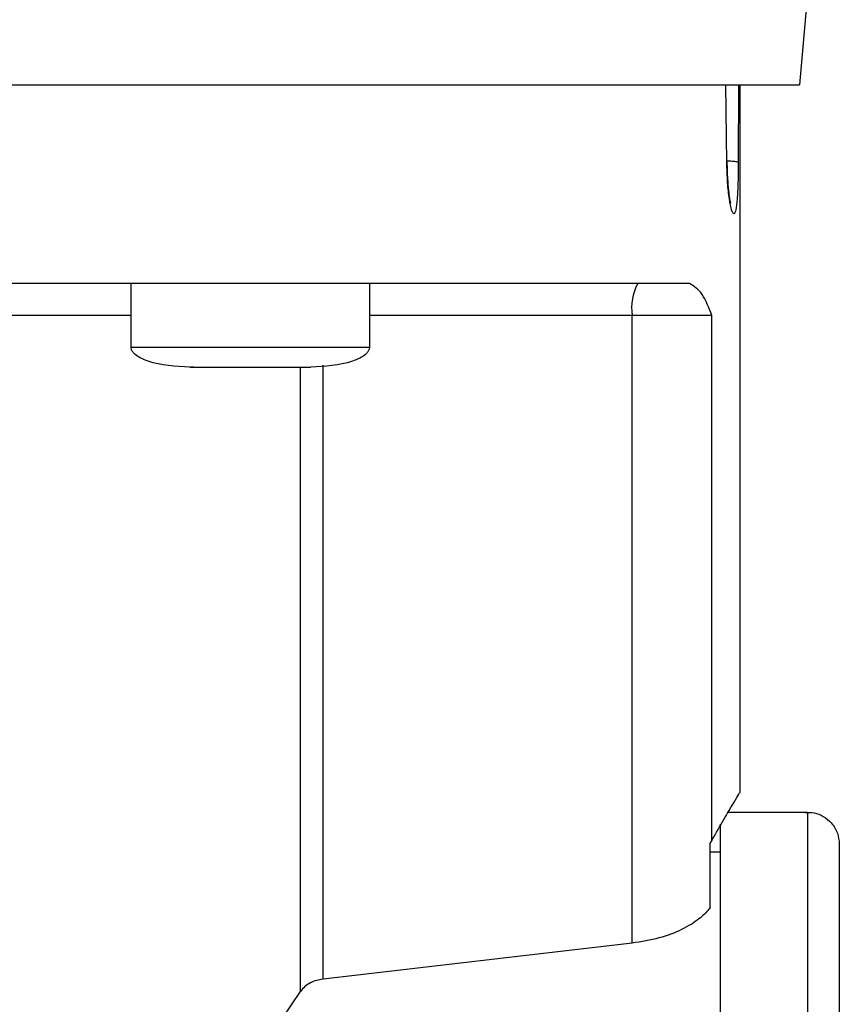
# Model space of a CAD drawing. Header units: inches. Extents: x 170 to 312, y 215 to 248.
# Tile 133 of 256: x 230.9233 to 230.9994, y 243.8176 to 243.909. Entities that reach past the tile are written whole.
import ezdxf

# ---------------------------------------------------------------- set-up
doc = ezdxf.new("R2010")
doc.units = ezdxf.units.IN
doc.header["$LTSCALE"] = 0.25
doc.header["$MEASUREMENT"] = 0
doc.layers.add('MOTOR RH', color=7, linetype='Continuous')

msp = doc.modelspace()

# ---------------------------------------------------------------- linework, layer by layer
at = {"layer": 'MOTOR RH'}
for p, q in [((230.9965751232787, 243.913118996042), (230.9956871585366, 243.9029687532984)), ((230.9889287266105, 243.8957563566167), (230.9888407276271, 243.9029687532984)), ((230.9900206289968, 243.9029687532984), (230.9899920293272, 243.8957563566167)), ((230.9901507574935, 243.9029687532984), (230.9901511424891, 243.8372541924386)), ((230.9335970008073, 243.878607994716), (230.9335970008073, 243.8845131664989)), ((230.9557426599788, 243.8845136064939), (230.9557427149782, 243.878607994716)), ((230.9801403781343, 243.8815612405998), (230.9557426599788, 243.8815608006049)), ((230.9801407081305, 243.8232746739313), (230.9801403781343, 243.8815612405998)), ((230.9875485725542, 243.8815612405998), (230.9801403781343, 243.8815612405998)), ((230.987548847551, 243.8328357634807), (230.9875485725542, 243.8815612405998)), ((230.9335970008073, 243.878607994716), (230.9557427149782, 243.878607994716)), ((230.9393893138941, 243.8767622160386), (230.9391334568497, 243.8767622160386)), ((230.9405888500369, 243.8767622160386), (230.9406704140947, 243.8767622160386)), ((230.9486693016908, 243.8767626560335), (230.9502063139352, 243.8767626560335)), ((230.9493386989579, 243.818788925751), (230.9493383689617, 243.8767626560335)), ((230.9514274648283, 243.8199342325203), (230.9514271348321, 243.8769210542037)), ((230.9890550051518, 243.8354242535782), (230.9964257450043, 243.8354246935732)), ((230.987548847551, 243.8328357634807), (230.9873829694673, 243.8325849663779)), ((230.9873829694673, 243.8265851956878), (230.9873829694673, 243.8325849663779)), ((230.9873829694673, 243.8317335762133), (230.9883056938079, 243.8317335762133)), ((230.9801407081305, 243.8232746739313), (230.9514274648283, 243.8199342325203)), ((230.9476661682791, 243.8163161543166), (230.9493386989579, 243.818788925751))]:
    msp.add_line(p, q, dxfattribs=at)
at = {"layer": 'MOTOR RH', "flags": 128}
for points in [[(230.7631577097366, 243.9029674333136), (230.896750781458, 243.9029674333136), (230.9052937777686, 243.9029678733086), (230.951912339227, 243.9029678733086), (230.9585025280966, 243.9029683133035), (230.98765021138, 243.9029683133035), (230.9905218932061, 243.9029687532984), (230.9956871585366, 243.9029687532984)], [(230.9335970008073, 243.8815608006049), (230.9306624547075, 243.8815608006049), (230.9247466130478, 243.88156036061), (230.8680074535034, 243.88156036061), (230.8606843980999, 243.8815599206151), (230.8252480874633, 243.8815599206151)], [(230.9964257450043, 243.8354246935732), (230.9964257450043, 243.832372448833), (230.9964258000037, 243.8300325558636), (230.9964258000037, 243.8235056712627), (230.9964258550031, 243.8193877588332), (230.9964258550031, 243.8147568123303), (230.9964259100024, 243.8096612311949), (230.9964259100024, 243.8041551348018), (230.9964259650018, 243.7982966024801), (230.9964260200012, 243.792147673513), (230.9964260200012, 243.7857734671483), (230.9964260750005, 243.7792413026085), (230.9964261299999, 243.7726202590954), (230.9964261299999, 243.7659802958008)], [(230.9883056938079, 243.8343088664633), (230.9883056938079, 243.8270661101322), (230.9883057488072, 243.8235056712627), (230.9883057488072, 243.8193877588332), (230.9883058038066, 243.8147568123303), (230.9883058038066, 243.8096612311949), (230.9883058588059, 243.8041551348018), (230.9883058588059, 243.7982966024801), (230.9883059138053, 243.792147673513), (230.9883059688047, 243.7857734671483), (230.9883059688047, 243.7792413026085), (230.9883060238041, 243.7726202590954), (230.9883060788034, 243.7659802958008)]]:
    msp.add_lwpolyline(points, dxfattribs=at)
at = {"layer": 'MOTOR RH'}
msp.add_arc((230.984773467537, 243.882277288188), 0.0046880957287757, 151.5090062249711, 188.7855968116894, dxfattribs=at)
for points, knots in [([(230.9889286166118, 243.8957563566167), (230.9889431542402, 243.8957661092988), (230.9889641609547, 243.8957802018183), (230.9889317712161, 243.895792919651), (230.9889217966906, 243.895796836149)], [0, 0, 0, 0, 0.6920467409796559, 1, 1, 1, 1]), ([(230.9899920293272, 243.8957563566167), (230.9899552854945, 243.8957738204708), (230.9898789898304, 243.8958100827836), (230.989484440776, 243.895855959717), (230.9890970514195, 243.895873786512), (230.9889238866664, 243.895881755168)], [0, 0, 0, 0, 0.3393825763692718, 0.7047010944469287, 1, 1, 1, 1]), ([(230.989763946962, 243.8913484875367), (230.9897076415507, 243.8911790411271), (230.9895948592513, 243.8908396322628), (230.9893743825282, 243.8912418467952), (230.9891598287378, 243.8922729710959), (230.9889840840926, 243.8938492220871), (230.9889470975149, 243.8951234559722), (230.9889287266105, 243.8957563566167)], [0, 0, 0, 0, 0.2013350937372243, 0.4032833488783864, 0.6042298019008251, 0.803424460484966, 1, 1, 1, 1]), ([(230.9889375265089, 243.8957937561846), (230.9889501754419, 243.8952630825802), (230.9889734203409, 243.89428786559), (230.989073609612, 243.8931674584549), (230.9891747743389, 243.8924573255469), (230.9892305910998, 243.8921276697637), (230.9892796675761, 243.8919678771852), (230.9892614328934, 243.891996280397), (230.9892600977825, 243.8919983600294)], [0, 0, 0, 0, 0.2928405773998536, 0.5381520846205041, 0.7363882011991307, 0.887156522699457, 0.9917378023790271, 0.9999999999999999, 0.9999999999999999, 0.9999999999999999, 0.9999999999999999]), ([(230.9899920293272, 243.8957563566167), (230.9899853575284, 243.8951229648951), (230.9899719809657, 243.8938530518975), (230.989900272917, 243.892242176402), (230.9898094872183, 243.8916470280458), (230.989763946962, 243.8913484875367)], [0, 0, 0, 0, 0.3315177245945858, 0.664673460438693, 1, 1, 1, 1]), ([(230.9854560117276, 243.8845140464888), (230.9841978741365, 243.8845138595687), (230.9816815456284, 243.8845134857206), (230.9764048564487, 243.8845136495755), (230.9701019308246, 243.8845135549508), (230.9627314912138, 243.8845137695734), (230.9544110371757, 243.884513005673), (230.9452265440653, 243.8845132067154), (230.9352859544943, 243.8845131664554), (230.9247030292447, 243.8845131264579), (230.9135997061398, 243.8845133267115), (230.9021038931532, 243.8845125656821), (230.8903468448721, 243.8845127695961), (230.8784644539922, 243.8845127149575), (230.8665930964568, 243.8845127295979), (230.8548690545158, 243.884512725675), (230.8434274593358, 243.8845127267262), (230.8323994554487, 243.8845127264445), (230.8219123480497, 243.8845127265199), (230.8120853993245, 243.8845127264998), (230.803033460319, 243.8845127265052), (230.7948603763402, 243.8845127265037), (230.7876528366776, 243.8845127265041), (230.781524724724, 243.884512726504), (230.776432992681, 243.884512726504), (230.774046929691, 243.884512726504), (230.7728538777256, 243.884512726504)], [0, 0, 0, 0, 0.04166450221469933, 0.08333077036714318, 0.1249996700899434, 0.1666645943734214, 0.2083321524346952, 0.2499994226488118, 0.2916659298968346, 0.3333317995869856, 0.3749983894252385, 0.41666595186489, 0.4583324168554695, 0.4999992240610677, 0.5416660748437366, 0.583332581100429, 0.6249995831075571, 0.666666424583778, 0.7083332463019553, 0.7499985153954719, 0.7916666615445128, 0.8333329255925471, 0.8749985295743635, 0.9166671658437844, 0.9583328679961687, 1, 1, 1, 1]), ([(230.9875485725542, 243.8815612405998), (230.9872674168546, 243.8822814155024), (230.9866904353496, 243.8837593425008), (230.9858744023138, 243.8842582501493), (230.9854560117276, 243.8845140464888)], [0, 0, 0, 0, 0.4872871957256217, 1, 1, 1, 1]), ([(230.9390411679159, 243.8767622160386), (230.9377286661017, 243.8768253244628), (230.9361587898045, 243.8769008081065), (230.9345243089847, 243.8775553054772), (230.9340349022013, 243.8778566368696), (230.9337510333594, 243.8781500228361), (230.9336053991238, 243.8784083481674), (230.9336020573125, 243.8785879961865), (230.9336004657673, 243.8786735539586)], [0, 0, 0, 0, 0.6347962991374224, 0.759276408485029, 0.8593906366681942, 0.9131495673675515, 0.9586372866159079, 1, 1, 1, 1]), ([(230.9557392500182, 243.8786735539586), (230.9557376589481, 243.8785879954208), (230.9557343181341, 243.8784083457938), (230.9555886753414, 243.8781500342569), (230.9553049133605, 243.8778566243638), (230.9548151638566, 243.8775559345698), (230.9531815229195, 243.8768997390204), (230.9516113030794, 243.8768250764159), (230.9502985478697, 243.8767626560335)], [0, 0, 0, 0, 0.04136358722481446, 0.08685226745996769, 0.1406123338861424, 0.2406892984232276, 0.3651913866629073, 0.9999999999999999, 0.9999999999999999, 0.9999999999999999, 0.9999999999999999]), ([(230.9390411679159, 243.8767622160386), (230.9391257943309, 243.8767622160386), (230.9392950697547, 243.8767622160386), (230.940596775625, 243.8767622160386), (230.9424570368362, 243.8767622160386), (230.9439322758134, 243.8767622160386), (230.9446698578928, 243.8767622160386)], [0, 0, 0, 0, 0.2499389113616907, 0.4999445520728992, 0.7499849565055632, 1, 1, 1, 1]), ([(230.9446698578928, 243.8767622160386), (230.945407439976, 243.8767621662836), (230.9468826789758, 243.8767620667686), (230.9487429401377, 243.8767628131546), (230.9500446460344, 243.8767626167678), (230.9502139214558, 243.8767626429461), (230.9502985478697, 243.8767626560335)], [0, 0, 0, 0, 0.2500150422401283, 0.5000554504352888, 0.7500610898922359, 1, 1, 1, 1]), ([(230.987548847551, 243.8328357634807), (230.9879380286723, 243.8335099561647), (230.988703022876, 243.8348351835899), (230.9895161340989, 243.836206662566), (230.9899972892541, 243.8370142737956), (230.9901994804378, 243.837351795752), (230.9901448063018, 243.8372594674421), (230.9901416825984, 243.8372541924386)], [0, 0, 0, 0, 0.2505545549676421, 0.492502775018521, 0.7402918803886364, 0.9851620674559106, 1, 1, 1, 1]), ([(230.9961917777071, 243.835415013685), (230.9964735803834, 243.835414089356), (230.9970629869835, 243.8354121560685), (230.9979252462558, 243.8350711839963), (230.9987061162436, 243.8344392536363), (230.9992704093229, 243.8335309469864), (230.9993434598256, 243.8328155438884), (230.9993785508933, 243.8324718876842)], [0, 0, 0, 0, 0.1731983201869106, 0.362254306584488, 0.5594658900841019, 0.7883818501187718, 1, 1, 1, 1]), ([(230.9993785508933, 243.8324718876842), (230.9993785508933, 243.8324718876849), (230.9993785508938, 243.8324718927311), (230.9993785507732, 243.8322513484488), (230.9993785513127, 243.8312507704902), (230.9993785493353, 243.8296036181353), (230.999378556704, 243.8273156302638), (230.9993785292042, 243.8244220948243), (230.9993786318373, 243.8209456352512), (230.9993785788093, 243.8169311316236), (230.9993786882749, 243.8124147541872), (230.9993786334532, 243.8074528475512), (230.9993787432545, 243.8020915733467), (230.999378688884, 243.7963959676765), (230.9993787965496, 243.7904211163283), (230.9993787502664, 243.7842367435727), (230.9993788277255, 243.7779072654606), (230.9993788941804, 243.7714976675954), (230.9993788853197, 243.7672306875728), (230.9993788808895, 243.7650972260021)], [0, 0, 0, 0, 8.583512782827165e-06, 0.06251193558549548, 0.125005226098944, 0.1875142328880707, 0.2500057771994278, 0.3125074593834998, 0.3750071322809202, 0.4375115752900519, 0.5000035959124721, 0.5625092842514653, 0.6250031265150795, 0.687507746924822, 0.750003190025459, 0.812505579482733, 0.8750013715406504, 0.9375015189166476, 0.9999999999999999, 0.9999999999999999, 0.9999999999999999, 0.9999999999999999]), ([(230.9873829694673, 243.8265851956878), (230.9873786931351, 243.826578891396), (230.987343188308, 243.8265265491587), (230.9870843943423, 243.8261698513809), (230.9863693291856, 243.8254653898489), (230.9848226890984, 243.8245164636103), (230.9827073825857, 243.8236760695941), (230.9809958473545, 243.8234084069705), (230.9801407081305, 243.8232746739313)], [0, 0, 0, 0, 0.004540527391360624, 0.03769834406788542, 0.2545882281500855, 0.5043635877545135, 0.7523637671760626, 1, 1, 1, 1]), ([(230.9514274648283, 243.8199342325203), (230.9512193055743, 243.8198970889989), (230.9507904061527, 243.8198205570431), (230.9502167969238, 243.819576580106), (230.9496985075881, 243.8192362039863), (230.9494631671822, 243.8189436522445), (230.9493386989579, 243.818788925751)], [0, 0, 0, 0, 0.2217132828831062, 0.4568266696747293, 0.7127232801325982, 0.9999999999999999, 0.9999999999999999, 0.9999999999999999, 0.9999999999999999])]:
    msp.add_open_spline(points, degree=3, knots=knots, dxfattribs=at)

doc.saveas('drawing.dxf')
